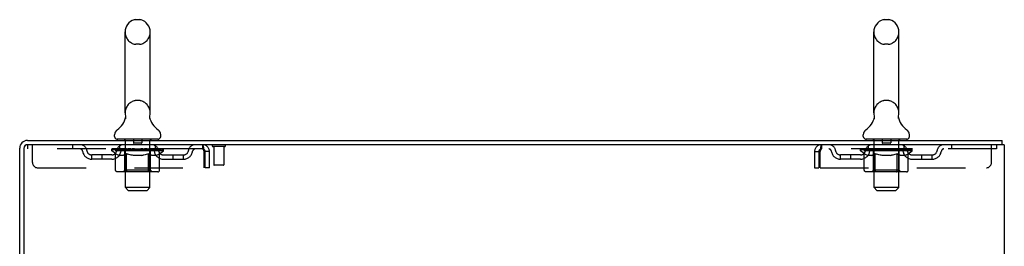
# Model space of a CAD drawing. Header units: inches. Extents: x 0 to 215, y 0 to 139.
# Tile 97 of 98: x 124.22 to 148.22, y 92.42 to 97.95. Entities that reach past the tile are written whole.
import ezdxf

# ---------------------------------------------------------------- set-up
doc = ezdxf.new("R2010")
doc.units = ezdxf.units.IN
doc.header["$LTSCALE"] = 11.804375
doc.header["$MEASUREMENT"] = 0
doc.linetypes.add('HIDDEN', pattern=[0.2, 0.1, -0.1])
doc.layers.get('0').update_dxf_attribs({"linetype": 'CONTINUOUS'})
doc.layers.add('DEFAULT_2', color=8, linetype='HIDDEN')

msp = doc.modelspace()

# ---------------------------------------------------------------- linework, layer by layer
at = {"color": 7, "linetype": 'Continuous'}
for p, q in [((127.138, 97.946), (127.05, 97.946)), ((145.388, 97.946), (145.3, 97.946)), ((126.788, 95.671), (126.788, 97.646)), ((127.4, 95.671), (127.4, 97.646)), ((145.038, 95.671), (145.038, 97.646)), ((145.65, 95.671), (145.65, 97.646)), ((126.794, 95.528), (126.793, 95.524)), ((127.388, 95.577), (127.389, 95.582)), ((127.388, 95.572), (127.388, 95.577)), ((127.388, 95.567), (127.388, 95.572)), ((127.388, 95.562), (127.388, 95.567)), ((127.388, 95.557), (127.388, 95.562)), ((127.389, 95.552), (127.388, 95.557)), ((127.389, 95.587), (127.39, 95.592)), ((127.389, 95.582), (127.389, 95.587)), ((127.39, 95.547), (127.389, 95.553)), ((127.39, 95.543), (127.39, 95.548)), ((127.391, 95.538), (127.39, 95.543)), ((127.391, 95.597), (127.392, 95.601)), ((127.392, 95.534), (127.391, 95.538)), ((145.044, 95.528), (145.043, 95.524)), ((145.638, 95.577), (145.639, 95.582)), ((145.638, 95.572), (145.638, 95.577)), ((145.638, 95.567), (145.638, 95.572)), ((145.638, 95.562), (145.638, 95.567)), ((145.639, 95.552), (145.638, 95.557)), ((145.639, 95.587), (145.64, 95.592)), ((145.639, 95.582), (145.639, 95.587)), ((145.64, 95.547), (145.639, 95.553)), ((145.64, 95.543), (145.64, 95.548)), ((145.641, 95.538), (145.64, 95.543)), ((145.641, 95.597), (145.642, 95.601)), ((145.642, 95.534), (145.641, 95.538)), ((126.531, 95.1), (126.531, 95.139)), ((127.656, 95.1), (127.656, 95.139)), ((144.781, 95.1), (144.781, 95.139)), ((145.906, 95.1), (145.906, 95.139)), ((126.594, 95.031), (126.594, 95.001)), ((127.594, 95.031), (126.594, 95.031)), ((127.594, 95.031), (127.594, 95.001)), ((144.844, 95.031), (144.844, 95.001)), ((145.844, 95.031), (144.844, 95.031)), ((145.844, 95.031), (145.844, 95.001)), ((148.167, 94.897), (148.167, 95.001))]:
    msp.add_line(p, q, dxfattribs=at)
at = {"color": 3, "linetype": 'Continuous'}
for p, q in [((124.219, 91.584), (124.219, 94.812)), ((124.323, 94.807), (124.323, 91.583)), ((124.408, 95.001), (148.167, 95.001)), ((148.219, 94.897), (124.413, 94.897)), ((148.219, 94.897), (148.219, 9.105))]:
    msp.add_line(p, q, dxfattribs=at)
at = {"color": 7, "linetype": 'Continuous'}
for points in [[(126.796, 95.601), (126.797, 95.597), (126.798, 95.592), (126.799, 95.587), (126.799, 95.582), (126.8, 95.577), (126.8, 95.572), (126.8, 95.568), (126.8, 95.563), (126.799, 95.558), (126.799, 95.553), (126.798, 95.548), (126.797, 95.543), (126.796, 95.538), (126.795, 95.533), (126.794, 95.528)], [(127.39, 95.592), (127.391, 95.597), (127.392, 95.601)], [(145.046, 95.601), (145.047, 95.597), (145.048, 95.592), (145.049, 95.587), (145.049, 95.582), (145.05, 95.577), (145.05, 95.572), (145.05, 95.568), (145.05, 95.563), (145.049, 95.558), (145.049, 95.553), (145.048, 95.548), (145.047, 95.543), (145.046, 95.538), (145.045, 95.533), (145.044, 95.528)], [(145.638, 95.557), (145.638, 95.562), (145.638, 95.567)], [(145.64, 95.592), (145.641, 95.597), (145.642, 95.601)]]:
    msp.add_lwpolyline(points, dxfattribs=at)
for centre, radius, start, end in [((127.094, 97.646), 0.306, 105.6303, 180), ((127.05, 97.803), 0.144, 90, 105.6303), ((127.138, 97.803), 0.144, 74.3697, 90), ((127.094, 97.646), 0.306, 0, 74.3697), ((145.344, 97.646), 0.306, 105.6303, 180), ((145.3, 97.803), 0.144, 90, 105.6303), ((145.388, 97.803), 0.144, 74.3697, 90), ((145.344, 97.646), 0.306, 0, 74.3697), ((126.296, 95.688), 0.523, 304.6624, 347.2389), ((127.094, 95.671), 0.306, 180, 193.2053), ((127.892, 95.688), 0.523, 192.7611, 235.3376), ((127.094, 95.671), 0.306, 346.7947, 360), ((144.546, 95.688), 0.523, 304.6624, 347.2389), ((145.344, 95.671), 0.306, 180, 193.2053), ((146.142, 95.688), 0.523, 192.7611, 235.3376), ((145.344, 95.671), 0.306, 346.7947, 360), ((126.675, 95.139), 0.144, 124.6624, 180), ((126.6, 95.1), 0.069, 180, 265), ((127.587, 95.1), 0.069, 275, 360), ((127.513, 95.139), 0.144, 360, 55.3376), ((144.925, 95.139), 0.144, 124.6624, 180), ((144.85, 95.1), 0.069, 180, 265), ((145.837, 95.1), 0.069, 275, 360), ((145.763, 95.139), 0.144, 360, 55.3376), ((124.408, 94.812), 0.085, 90, 180)]:
    msp.add_arc(centre, radius, start, end, dxfattribs=at)
at = {"color": 3, "linetype": 'Continuous'}
for centre, radius in [((124.408, 94.812), 0.189), ((124.413, 94.807), 0.09)]:
    msp.add_arc(centre, radius, 90, 180, dxfattribs=at)
at = {"layer": 'DEFAULT_2', "color": 8, "linetype": 'HIDDEN'}
for p, q in [((127.138, 97.346), (127.05, 97.346)), ((145.388, 97.346), (145.3, 97.346)), ((127.138, 95.971), (127.05, 95.971)), ((145.388, 95.971), (145.3, 95.971)), ((124.406, 94.897), (124.406, 94.793)), ((124.406, 94.897), (124.413, 94.897)), ((124.531, 94.459), (124.531, 94.897)), ((125.506, 94.897), (125.506, 94.793)), ((126.656, 94.793), (126.656, 94.897)), ((126.774, 95.031), (126.774, 95.001)), ((126.794, 93.85), (126.794, 95.001)), ((126.989, 95.021), (126.989, 94.941)), ((127.189, 94.931), (126.999, 94.931)), ((127.199, 95.021), (127.199, 94.941)), ((127.394, 93.85), (127.394, 95.001)), ((127.414, 95.031), (127.414, 95.001)), ((127.531, 94.793), (127.531, 94.897)), ((128.677, 94.897), (128.677, 94.793)), ((128.679, 94.896), (128.677, 94.897)), ((129.215, 94.854), (128.931, 94.854)), ((128.949, 94.854), (128.949, 94.407)), ((129.197, 94.854), (129.197, 94.407)), ((143.761, 94.897), (143.761, 94.793)), ((144.906, 94.793), (144.906, 94.897)), ((145.024, 95.031), (145.024, 95.001)), ((145.044, 93.85), (145.044, 95.001)), ((145.239, 95.021), (145.239, 94.941)), ((145.439, 94.931), (145.249, 94.931)), ((145.449, 95.021), (145.449, 94.941)), ((145.644, 93.85), (145.644, 95.001)), ((145.664, 95.031), (145.664, 95.001)), ((145.781, 94.793), (145.781, 94.897)), ((146.931, 94.897), (146.931, 94.793)), ((147.906, 94.459), (147.906, 94.897)), ((148.031, 94.897), (148.031, 94.793)), ((128.677, 94.793), (124.406, 94.793)), ((125.979, 94.542), (125.979, 94.646)), ((126.462, 94.646), (125.979, 94.646)), ((126.229, 94.542), (126.229, 94.646)), ((126.461, 94.746), (126.461, 94.786)), ((126.461, 94.786), (126.767, 94.786)), ((126.557, 94.678), (126.461, 94.746)), ((127.727, 94.746), (126.461, 94.746)), ((126.462, 94.786), (126.462, 94.791)), ((126.582, 94.789), (126.462, 94.791)), ((126.47, 94.786), (126.47, 94.793)), ((126.479, 94.783), (126.479, 94.786)), ((126.479, 94.783), (127.709, 94.783)), ((126.488, 94.783), (126.488, 94.786)), ((126.489, 94.783), (126.489, 94.786)), ((126.499, 94.786), (126.499, 94.793)), ((126.515, 94.783), (126.515, 94.786)), ((126.517, 94.783), (126.517, 94.786)), ((126.545, 94.786), (126.545, 94.793)), ((126.557, 94.272), (126.557, 94.678)), ((126.557, 94.678), (126.572, 94.668)), ((126.56, 94.783), (126.56, 94.786)), ((126.563, 94.783), (126.563, 94.786)), ((126.587, 94.659), (126.572, 94.668)), ((126.582, 94.786), (126.582, 94.789)), ((126.602, 94.651), (126.587, 94.659)), ((126.616, 94.645), (126.602, 94.652)), ((126.609, 94.786), (126.609, 94.793)), ((126.61, 94.783), (126.61, 94.786)), ((126.611, 94.783), (126.611, 94.786)), ((126.614, 94.783), (126.614, 94.786)), ((126.63, 94.639), (126.616, 94.645)), ((126.621, 94.783), (126.621, 94.786)), ((126.621, 94.783), (126.621, 94.786)), ((126.625, 94.783), (126.625, 94.786)), ((126.628, 94.783), (126.628, 94.787)), ((126.645, 94.635), (126.63, 94.639)), ((126.632, 94.783), (126.632, 94.786)), ((126.739, 94.635), (126.645, 94.635)), ((126.646, 94.783), (126.646, 94.786)), ((126.665, 94.783), (126.665, 94.789)), ((126.665, 94.783), (126.665, 94.786)), ((126.685, 94.783), (126.685, 94.786)), ((126.685, 94.783), (126.685, 94.786)), ((126.687, 94.786), (126.687, 94.793)), ((126.697, 94.783), (126.697, 94.786)), ((126.701, 94.783), (126.701, 94.786)), ((126.71, 94.783), (126.71, 94.786)), ((126.721, 94.783), (126.721, 94.79)), ((126.737, 94.783), (126.737, 94.786)), ((126.739, 94.635), (126.753, 94.639)), ((126.74, 94.783), (126.74, 94.786)), ((126.767, 94.645), (126.753, 94.639)), ((126.767, 94.783), (126.767, 94.786)), ((126.781, 94.651), (126.767, 94.645)), ((126.834, 94.786), (126.772, 94.786)), ((126.777, 94.786), (126.777, 94.793)), ((126.781, 94.274), (126.781, 94.743)), ((126.796, 94.659), (126.781, 94.651)), ((126.784, 94.783), (126.784, 94.786)), ((126.789, 94.783), (126.789, 94.786)), ((126.795, 94.783), (126.795, 94.791)), ((126.81, 94.668), (126.795, 94.659)), ((126.799, 94.783), (126.799, 94.786)), ((126.81, 94.783), (126.81, 94.786)), ((126.825, 94.678), (126.81, 94.668)), ((126.825, 94.272), (126.825, 94.678)), ((126.825, 94.678), (126.854, 94.668)), ((126.834, 94.783), (126.834, 94.786)), ((126.909, 94.786), (126.85, 94.786)), ((126.883, 94.659), (126.854, 94.668)), ((126.87, 94.783), (126.87, 94.786)), ((126.877, 94.786), (126.877, 94.793)), ((126.881, 94.783), (126.881, 94.786)), ((126.883, 94.783), (126.883, 94.792)), ((126.911, 94.651), (126.883, 94.659)), ((126.886, 94.783), (126.886, 94.786)), ((126.894, 94.783), (126.894, 94.786)), ((126.909, 94.783), (126.909, 94.786)), ((126.939, 94.645), (126.911, 94.652)), ((126.989, 94.786), (126.935, 94.786)), ((126.967, 94.639), (126.939, 94.645)), ((126.948, 94.783), (126.948, 94.786)), ((126.995, 94.635), (126.967, 94.639)), ((126.979, 94.786), (127.094, 94.793)), ((126.984, 94.786), (126.984, 94.793)), ((126.984, 94.786), (126.984, 94.793)), ((126.984, 94.793), (126.984, 94.793)), ((126.984, 94.783), (126.984, 94.786)), ((126.988, 94.783), (126.988, 94.786)), ((126.989, 94.783), (126.989, 94.786)), ((126.99, 94.783), (126.99, 94.786)), ((127.193, 94.635), (126.995, 94.635)), ((127.073, 94.786), (127.025, 94.786)), ((127.03, 94.783), (127.03, 94.786)), ((127.073, 94.783), (127.073, 94.786)), ((127.091, 94.786), (127.091, 94.786)), ((127.091, 94.783), (127.091, 94.786)), ((127.091, 94.783), (127.091, 94.786)), ((127.094, 94.786), (127.094, 94.793)), ((127.094, 94.793), (127.208, 94.786)), ((127.096, 94.783), (127.096, 94.786)), ((127.096, 94.786), (127.097, 94.786)), ((127.097, 94.783), (127.097, 94.786)), ((127.115, 94.783), (127.115, 94.786)), ((127.115, 94.786), (127.163, 94.786)), ((127.157, 94.783), (127.157, 94.786)), ((127.193, 94.635), (127.22, 94.639)), ((127.198, 94.783), (127.198, 94.786)), ((127.198, 94.783), (127.198, 94.786)), ((127.198, 94.786), (127.253, 94.786)), ((127.199, 94.783), (127.199, 94.786)), ((127.203, 94.786), (127.203, 94.793)), ((127.203, 94.793), (127.204, 94.793)), ((127.203, 94.783), (127.203, 94.786)), ((127.204, 94.786), (127.204, 94.793)), ((127.248, 94.645), (127.22, 94.639)), ((127.24, 94.783), (127.24, 94.786)), ((127.276, 94.651), (127.248, 94.645)), ((127.304, 94.659), (127.275, 94.651)), ((127.279, 94.783), (127.279, 94.786)), ((127.279, 94.786), (127.338, 94.786)), ((127.294, 94.783), (127.294, 94.786)), ((127.302, 94.783), (127.302, 94.786)), ((127.332, 94.667), (127.303, 94.659)), ((127.304, 94.783), (127.304, 94.792)), ((127.307, 94.783), (127.307, 94.786)), ((127.31, 94.786), (127.31, 94.793)), ((127.318, 94.783), (127.318, 94.786)), ((127.36, 94.677), (127.331, 94.667)), ((127.354, 94.783), (127.354, 94.786)), ((127.354, 94.786), (127.416, 94.786)), ((127.36, 94.272), (127.36, 94.677)), ((127.36, 94.677), (127.374, 94.667)), ((127.388, 94.659), (127.374, 94.668)), ((127.378, 94.783), (127.378, 94.786)), ((127.402, 94.651), (127.388, 94.659)), ((127.389, 94.783), (127.389, 94.786)), ((127.393, 94.783), (127.393, 94.791)), ((127.399, 94.783), (127.399, 94.786)), ((127.416, 94.645), (127.402, 94.651)), ((127.404, 94.783), (127.404, 94.786)), ((127.407, 94.274), (127.407, 94.743)), ((127.411, 94.786), (127.411, 94.793)), ((127.429, 94.639), (127.415, 94.645)), ((127.421, 94.783), (127.421, 94.786)), ((127.421, 94.786), (127.622, 94.786)), ((127.442, 94.635), (127.429, 94.639)), ((127.546, 94.635), (127.442, 94.635)), ((127.448, 94.783), (127.448, 94.786)), ((127.451, 94.783), (127.451, 94.786)), ((127.467, 94.783), (127.467, 94.79)), ((127.478, 94.783), (127.478, 94.786)), ((127.487, 94.783), (127.487, 94.786)), ((127.491, 94.783), (127.491, 94.786)), ((127.501, 94.786), (127.501, 94.793)), ((127.502, 94.783), (127.502, 94.786)), ((127.502, 94.783), (127.502, 94.786)), ((127.523, 94.783), (127.523, 94.789)), ((127.523, 94.783), (127.523, 94.786)), ((127.541, 94.783), (127.541, 94.786)), ((127.546, 94.635), (127.56, 94.639)), ((127.556, 94.783), (127.556, 94.786)), ((127.56, 94.783), (127.56, 94.787)), ((127.573, 94.645), (127.56, 94.639)), ((127.563, 94.783), (127.563, 94.786)), ((127.567, 94.783), (127.567, 94.786)), ((127.567, 94.783), (127.567, 94.786)), ((127.587, 94.651), (127.573, 94.645)), ((127.574, 94.783), (127.574, 94.786)), ((127.577, 94.783), (127.577, 94.786)), ((127.578, 94.783), (127.578, 94.786)), ((127.579, 94.786), (127.579, 94.793)), ((127.6, 94.659), (127.586, 94.651)), ((127.614, 94.667), (127.6, 94.659)), ((127.628, 94.677), (127.614, 94.667)), ((127.625, 94.783), (127.625, 94.786)), ((127.628, 94.783), (127.628, 94.786)), ((127.628, 94.677), (127.727, 94.746)), ((127.628, 94.272), (127.628, 94.677)), ((127.642, 94.786), (127.642, 94.793)), ((127.671, 94.783), (127.671, 94.786)), ((127.673, 94.783), (127.673, 94.786)), ((127.689, 94.786), (127.689, 94.793)), ((127.699, 94.783), (127.699, 94.786)), ((127.7, 94.783), (127.7, 94.786)), ((127.709, 94.783), (127.709, 94.786)), ((127.718, 94.786), (127.718, 94.793)), ((127.725, 94.646), (128.208, 94.646)), ((127.727, 94.746), (127.727, 94.793)), ((127.958, 94.542), (127.958, 94.646)), ((128.208, 94.542), (128.208, 94.646)), ((128.71, 94.73), (128.71, 94.334)), ((128.74, 94.334), (128.74, 94.73)), ((128.844, 94.73), (128.74, 94.73)), ((128.844, 94.334), (128.844, 94.73)), ((143.594, 94.73), (143.594, 94.334)), ((143.594, 94.73), (143.698, 94.73)), ((143.698, 94.73), (143.698, 94.334)), ((143.728, 94.334), (143.728, 94.73)), ((148.031, 94.793), (143.761, 94.793)), ((144.229, 94.542), (144.229, 94.646)), ((144.712, 94.646), (144.229, 94.646)), ((144.479, 94.542), (144.479, 94.646)), ((144.711, 94.746), (144.711, 94.786)), ((144.711, 94.786), (145.017, 94.786)), ((144.807, 94.678), (144.711, 94.746)), ((145.977, 94.746), (144.711, 94.746)), ((144.712, 94.786), (144.712, 94.791)), ((144.832, 94.789), (144.712, 94.791)), ((144.72, 94.786), (144.72, 94.793)), ((144.729, 94.783), (144.729, 94.786)), ((144.729, 94.783), (145.959, 94.783)), ((144.738, 94.783), (144.738, 94.786)), ((144.739, 94.783), (144.739, 94.786)), ((144.749, 94.786), (144.749, 94.793)), ((144.765, 94.783), (144.765, 94.786)), ((144.767, 94.783), (144.767, 94.786)), ((144.795, 94.786), (144.795, 94.793)), ((144.807, 94.272), (144.807, 94.678)), ((144.807, 94.678), (144.822, 94.668)), ((144.81, 94.783), (144.81, 94.786)), ((144.813, 94.783), (144.813, 94.786)), ((144.837, 94.659), (144.822, 94.668)), ((144.832, 94.786), (144.832, 94.789)), ((144.852, 94.651), (144.837, 94.659)), ((144.866, 94.645), (144.852, 94.652)), ((144.859, 94.786), (144.859, 94.793)), ((144.86, 94.783), (144.86, 94.786)), ((144.861, 94.783), (144.861, 94.786)), ((144.864, 94.783), (144.864, 94.786)), ((144.88, 94.639), (144.866, 94.645)), ((144.871, 94.783), (144.871, 94.786)), ((144.871, 94.783), (144.871, 94.786)), ((144.875, 94.783), (144.875, 94.786)), ((144.878, 94.783), (144.878, 94.787)), ((144.895, 94.635), (144.88, 94.639)), ((144.882, 94.783), (144.882, 94.786)), ((144.989, 94.635), (144.895, 94.635)), ((144.896, 94.783), (144.896, 94.786)), ((144.915, 94.783), (144.915, 94.789)), ((144.915, 94.783), (144.915, 94.786)), ((144.935, 94.783), (144.935, 94.786)), ((144.935, 94.783), (144.935, 94.786)), ((144.937, 94.786), (144.937, 94.793)), ((144.947, 94.783), (144.947, 94.786)), ((144.951, 94.783), (144.951, 94.786)), ((144.96, 94.783), (144.96, 94.786)), ((144.971, 94.783), (144.971, 94.79)), ((144.987, 94.783), (144.987, 94.786)), ((144.989, 94.635), (145.003, 94.639)), ((144.99, 94.783), (144.99, 94.786)), ((145.017, 94.645), (145.003, 94.639)), ((145.017, 94.783), (145.017, 94.786)), ((145.031, 94.651), (145.017, 94.645)), ((145.084, 94.786), (145.022, 94.786)), ((145.027, 94.786), (145.027, 94.793)), ((145.031, 94.274), (145.031, 94.743)), ((145.046, 94.659), (145.031, 94.651)), ((145.034, 94.783), (145.034, 94.786)), ((145.039, 94.783), (145.039, 94.786)), ((145.045, 94.783), (145.045, 94.791)), ((145.06, 94.668), (145.045, 94.659)), ((145.049, 94.783), (145.049, 94.786)), ((145.06, 94.783), (145.06, 94.786)), ((145.075, 94.678), (145.06, 94.668)), ((145.075, 94.272), (145.075, 94.678)), ((145.075, 94.678), (145.104, 94.668)), ((145.084, 94.783), (145.084, 94.786)), ((145.159, 94.786), (145.1, 94.786)), ((145.133, 94.659), (145.104, 94.668)), ((145.12, 94.783), (145.12, 94.786)), ((145.127, 94.786), (145.127, 94.793)), ((145.131, 94.783), (145.131, 94.786)), ((145.133, 94.783), (145.133, 94.792)), ((145.161, 94.651), (145.133, 94.659)), ((145.136, 94.783), (145.136, 94.786)), ((145.144, 94.783), (145.144, 94.786)), ((145.159, 94.783), (145.159, 94.786)), ((145.189, 94.645), (145.161, 94.652)), ((145.239, 94.786), (145.185, 94.786)), ((145.217, 94.639), (145.189, 94.645)), ((145.198, 94.783), (145.198, 94.786)), ((145.245, 94.635), (145.217, 94.639)), ((145.229, 94.786), (145.344, 94.793)), ((145.234, 94.786), (145.234, 94.793)), ((145.234, 94.786), (145.234, 94.793)), ((145.234, 94.793), (145.234, 94.793)), ((145.234, 94.783), (145.234, 94.786)), ((145.238, 94.783), (145.238, 94.786)), ((145.239, 94.783), (145.239, 94.786)), ((145.24, 94.783), (145.24, 94.786)), ((145.443, 94.635), (145.245, 94.635)), ((145.323, 94.786), (145.275, 94.786)), ((145.28, 94.783), (145.28, 94.786)), ((145.323, 94.783), (145.323, 94.786)), ((145.341, 94.786), (145.341, 94.786)), ((145.341, 94.783), (145.341, 94.786)), ((145.341, 94.783), (145.341, 94.786)), ((145.344, 94.786), (145.344, 94.793)), ((145.344, 94.793), (145.458, 94.786)), ((145.346, 94.783), (145.346, 94.786)), ((145.346, 94.786), (145.347, 94.786)), ((145.347, 94.783), (145.347, 94.786)), ((145.365, 94.783), (145.365, 94.786)), ((145.365, 94.786), (145.413, 94.786)), ((145.407, 94.783), (145.407, 94.786)), ((145.443, 94.635), (145.47, 94.639)), ((145.448, 94.783), (145.448, 94.786)), ((145.448, 94.783), (145.448, 94.786)), ((145.448, 94.786), (145.503, 94.786)), ((145.449, 94.783), (145.449, 94.786)), ((145.453, 94.786), (145.453, 94.793)), ((145.453, 94.793), (145.454, 94.793)), ((145.453, 94.783), (145.453, 94.786)), ((145.454, 94.786), (145.454, 94.793)), ((145.498, 94.645), (145.47, 94.639)), ((145.49, 94.783), (145.49, 94.786)), ((145.526, 94.651), (145.498, 94.645)), ((145.554, 94.659), (145.525, 94.651)), ((145.529, 94.783), (145.529, 94.786)), ((145.529, 94.786), (145.588, 94.786)), ((145.544, 94.783), (145.544, 94.786)), ((145.552, 94.783), (145.552, 94.786)), ((145.582, 94.667), (145.553, 94.659)), ((145.554, 94.783), (145.554, 94.792)), ((145.557, 94.783), (145.557, 94.786)), ((145.56, 94.786), (145.56, 94.793)), ((145.568, 94.783), (145.568, 94.786)), ((145.61, 94.677), (145.581, 94.667)), ((145.604, 94.783), (145.604, 94.786)), ((145.604, 94.786), (145.666, 94.786)), ((145.61, 94.272), (145.61, 94.677)), ((145.61, 94.677), (145.624, 94.667)), ((145.638, 94.659), (145.624, 94.668)), ((145.628, 94.783), (145.628, 94.786)), ((145.652, 94.651), (145.638, 94.659)), ((145.639, 94.783), (145.639, 94.786)), ((145.643, 94.783), (145.643, 94.791)), ((145.649, 94.783), (145.649, 94.786)), ((145.666, 94.645), (145.652, 94.651)), ((145.654, 94.783), (145.654, 94.786)), ((145.657, 94.274), (145.657, 94.743)), ((145.661, 94.786), (145.661, 94.793)), ((145.679, 94.639), (145.665, 94.645)), ((145.671, 94.783), (145.671, 94.786)), ((145.671, 94.786), (145.872, 94.786)), ((145.692, 94.635), (145.679, 94.639)), ((145.796, 94.635), (145.692, 94.635)), ((145.698, 94.783), (145.698, 94.786)), ((145.701, 94.783), (145.701, 94.786)), ((145.717, 94.783), (145.717, 94.79)), ((145.728, 94.783), (145.728, 94.786)), ((145.737, 94.783), (145.737, 94.786)), ((145.741, 94.783), (145.741, 94.786)), ((145.751, 94.786), (145.751, 94.793)), ((145.752, 94.783), (145.752, 94.786)), ((145.752, 94.783), (145.752, 94.786)), ((145.773, 94.783), (145.773, 94.789)), ((145.773, 94.783), (145.773, 94.786)), ((145.791, 94.783), (145.791, 94.786)), ((145.796, 94.635), (145.81, 94.639)), ((145.806, 94.783), (145.806, 94.786)), ((145.81, 94.783), (145.81, 94.787)), ((145.823, 94.645), (145.81, 94.639)), ((145.813, 94.783), (145.813, 94.786)), ((145.817, 94.783), (145.817, 94.786)), ((145.817, 94.783), (145.817, 94.786)), ((145.837, 94.651), (145.823, 94.645)), ((145.824, 94.783), (145.824, 94.786)), ((145.827, 94.783), (145.827, 94.786)), ((145.828, 94.783), (145.828, 94.786)), ((145.829, 94.786), (145.829, 94.793)), ((145.85, 94.659), (145.836, 94.651)), ((145.864, 94.667), (145.85, 94.659)), ((145.878, 94.677), (145.864, 94.667)), ((145.875, 94.783), (145.875, 94.786)), ((145.878, 94.783), (145.878, 94.786)), ((145.878, 94.677), (145.977, 94.746)), ((145.878, 94.272), (145.878, 94.677)), ((145.892, 94.786), (145.892, 94.793)), ((145.921, 94.783), (145.921, 94.786)), ((145.923, 94.783), (145.923, 94.786)), ((145.939, 94.786), (145.939, 94.793)), ((145.949, 94.783), (145.949, 94.786)), ((145.95, 94.783), (145.95, 94.786)), ((145.959, 94.783), (145.959, 94.786)), ((145.968, 94.786), (145.968, 94.793)), ((145.975, 94.646), (146.458, 94.646)), ((145.977, 94.746), (145.977, 94.793)), ((146.208, 94.542), (146.208, 94.646)), ((146.458, 94.542), (146.458, 94.646)), ((124.656, 94.334), (128.71, 94.334)), ((126.462, 94.542), (125.979, 94.542)), ((127.725, 94.542), (128.208, 94.542)), ((128.844, 94.334), (128.74, 94.334)), ((129.187, 94.397), (128.959, 94.397)), ((143.594, 94.334), (143.698, 94.334)), ((143.728, 94.334), (147.781, 94.334)), ((144.712, 94.542), (144.229, 94.542)), ((145.975, 94.542), (146.458, 94.542)), ((127.585, 94.235), (126.6, 94.235)), ((126.781, 94.274), (126.741, 94.235)), ((127.407, 94.274), (126.781, 94.274)), ((127.339, 94.235), (127.341, 94.235)), ((127.346, 94.237), (127.349, 94.239)), ((127.349, 94.239), (127.351, 94.241)), ((127.407, 94.274), (127.446, 94.235)), ((145.835, 94.235), (144.85, 94.235)), ((145.031, 94.274), (144.991, 94.235)), ((145.657, 94.274), (145.031, 94.274)), ((145.589, 94.235), (145.591, 94.235)), ((145.596, 94.237), (145.599, 94.239)), ((145.599, 94.239), (145.601, 94.241)), ((145.657, 94.274), (145.696, 94.235)), ((126.863, 93.781), (126.794, 93.85)), ((127.394, 93.85), (126.794, 93.85)), ((127.325, 93.781), (127.394, 93.85)), ((145.113, 93.781), (145.044, 93.85)), ((145.644, 93.85), (145.044, 93.85)), ((145.575, 93.781), (145.644, 93.85)), ((126.863, 93.781), (127.325, 93.781)), ((145.113, 93.781), (145.575, 93.781))]:
    msp.add_line(p, q, dxfattribs=at)
for points in [[(128.679, 94.896), (128.682, 94.893), (128.684, 94.887), (128.686, 94.88), (128.689, 94.871), (128.691, 94.86), (128.693, 94.848), (128.696, 94.834), (128.698, 94.819), (128.7, 94.802), (128.703, 94.785), (128.705, 94.767), (128.708, 94.749), (128.71, 94.73)], [(143.761, 94.897), (143.759, 94.896), (143.756, 94.893), (143.754, 94.887), (143.751, 94.88), (143.749, 94.871), (143.747, 94.86), (143.744, 94.848), (143.742, 94.834), (143.74, 94.819), (143.737, 94.802), (143.735, 94.785), (143.733, 94.767), (143.73, 94.749), (143.728, 94.73)], [(128.684, 94.789), (128.682, 94.791), (128.679, 94.792), (128.677, 94.793)], [(128.684, 94.789), (128.686, 94.787), (128.689, 94.783), (128.691, 94.779), (128.693, 94.774), (128.696, 94.769), (128.698, 94.763), (128.7, 94.757), (128.703, 94.751), (128.705, 94.744), (128.708, 94.737), (128.71, 94.73)], [(143.761, 94.793), (143.759, 94.792), (143.756, 94.791), (143.754, 94.789), (143.751, 94.787), (143.749, 94.783), (143.747, 94.779), (143.744, 94.774), (143.742, 94.769), (143.74, 94.763), (143.737, 94.757), (143.735, 94.751), (143.733, 94.744), (143.73, 94.737), (143.728, 94.73)], [(126.6, 94.235), (126.595, 94.235), (126.59, 94.236), (126.585, 94.237), (126.58, 94.239), (126.576, 94.241), (126.571, 94.244), (126.567, 94.248), (126.564, 94.252), (126.561, 94.256), (126.559, 94.261), (126.558, 94.266), (126.557, 94.272)], [(126.846, 94.235), (126.844, 94.235), (126.841, 94.236), (126.839, 94.237), (126.836, 94.239), (126.834, 94.241), (126.832, 94.244), (126.83, 94.248), (126.828, 94.252), (126.827, 94.256), (126.826, 94.261), (126.825, 94.266), (126.825, 94.272)], [(127.341, 94.235), (127.344, 94.236), (127.346, 94.237)], [(127.351, 94.241), (127.353, 94.244), (127.355, 94.248), (127.357, 94.252), (127.358, 94.256)], [(127.353, 94.244), (127.355, 94.248), (127.357, 94.252)], [(127.358, 94.256), (127.359, 94.261), (127.36, 94.266), (127.36, 94.272)], [(127.359, 94.261), (127.36, 94.266), (127.36, 94.272)], [(127.585, 94.235), (127.59, 94.235), (127.595, 94.236), (127.6, 94.237), (127.605, 94.239), (127.61, 94.241), (127.614, 94.244), (127.618, 94.248), (127.621, 94.252), (127.624, 94.256), (127.626, 94.261), (127.627, 94.266), (127.628, 94.272)], [(144.85, 94.235), (144.845, 94.235), (144.84, 94.236), (144.835, 94.237), (144.83, 94.239), (144.826, 94.241), (144.821, 94.244), (144.817, 94.248), (144.814, 94.252), (144.811, 94.256), (144.809, 94.261), (144.808, 94.266), (144.807, 94.272)], [(145.096, 94.235), (145.094, 94.235), (145.091, 94.236), (145.089, 94.237), (145.086, 94.239), (145.084, 94.241), (145.082, 94.244), (145.08, 94.248), (145.078, 94.252), (145.077, 94.256), (145.076, 94.261), (145.075, 94.266), (145.075, 94.272)], [(145.591, 94.235), (145.594, 94.236), (145.596, 94.237)], [(145.601, 94.241), (145.603, 94.244), (145.605, 94.248), (145.607, 94.252), (145.608, 94.256)], [(145.603, 94.244), (145.605, 94.248), (145.607, 94.252)], [(145.608, 94.256), (145.609, 94.261), (145.61, 94.266), (145.61, 94.272)], [(145.609, 94.261), (145.61, 94.266), (145.61, 94.272)], [(145.835, 94.235), (145.84, 94.235), (145.845, 94.236), (145.85, 94.237), (145.855, 94.239), (145.86, 94.241), (145.864, 94.244), (145.868, 94.248), (145.871, 94.252), (145.874, 94.256), (145.876, 94.261), (145.877, 94.266), (145.878, 94.272)]]:
    msp.add_lwpolyline(points, dxfattribs=at)
for centre, radius, start, end in [((127.094, 97.646), 0.306, 180, 254.3697), ((127.094, 97.646), 0.306, 285.6303, 360), ((145.344, 97.646), 0.306, 180, 254.3697), ((145.344, 97.646), 0.306, 285.6303, 360), ((127.05, 97.49), 0.144, 254.3697, 270), ((127.138, 97.49), 0.144, 270, 285.6303), ((145.3, 97.49), 0.144, 254.3697, 270), ((145.388, 97.49), 0.144, 270, 285.6303), ((127.094, 95.671), 0.306, 105.6303, 180), ((127.05, 95.828), 0.144, 90, 105.6303), ((127.138, 95.828), 0.144, 74.3697, 90), ((127.094, 95.671), 0.306, 0, 74.3697), ((145.344, 95.671), 0.306, 105.6303, 180), ((145.3, 95.828), 0.144, 90, 105.6303), ((145.388, 95.828), 0.144, 74.3697, 90), ((145.344, 95.671), 0.306, 0, 74.3697), ((125.69, 94.73), 0.167, 8.0716, 90), ((126.751, 94.73), 0.167, 90, 171.9284), ((126.6, 95.1), 0.069, 265, 270), ((126.764, 95.001), 0.03, 0, 90), ((126.979, 95.021), 0.01, 0, 90), ((126.999, 94.941), 0.01, 180, 270), ((127.189, 94.941), 0.01, 270, 360), ((127.209, 95.021), 0.01, 90, 180), ((127.424, 95.001), 0.03, 90, 180), ((127.436, 94.73), 0.167, 8.0716, 90), ((127.587, 95.1), 0.069, 270, 275), ((128.498, 94.73), 0.167, 90, 171.9284), ((128.677, 94.73), 0.167, 0, 90), ((128.931, 94.875), 0.0215, 90, 270), ((129.215, 94.875), 0.0215, 270, 90), ((143.761, 94.73), 0.167, 90, 180), ((143.94, 94.73), 0.167, 8.0716, 90), ((145.001, 94.73), 0.167, 90, 171.9284), ((144.85, 95.1), 0.069, 265, 270), ((145.014, 95.001), 0.03, 0, 90), ((145.229, 95.021), 0.01, 0, 90), ((145.249, 94.941), 0.01, 180, 270), ((145.439, 94.941), 0.01, 270, 360), ((145.459, 95.021), 0.01, 90, 180), ((145.674, 95.001), 0.03, 90, 180), ((145.686, 94.73), 0.167, 8.0716, 90), ((145.837, 95.1), 0.069, 270, 275), ((146.748, 94.73), 0.167, 90, 171.9284), ((125.691, 94.73), 0.0625, 7.9863, 90), ((125.979, 94.771), 0.229, 187.9863, 270), ((125.979, 94.771), 0.125, 188.0716, 270), ((126.462, 94.771), 0.125, 270, 351.9284), ((126.462, 94.771), 0.229, 270, 352.0137), ((126.751, 94.73), 0.0625, 90, 172.0137), ((126.741, 94.743), 0.0398, 0, 90), ((127.446, 94.743), 0.0398, 90, 180), ((127.437, 94.73), 0.0625, 7.9863, 90), ((127.725, 94.771), 0.229, 187.9863, 270), ((127.725, 94.771), 0.125, 188.0716, 270), ((128.208, 94.771), 0.125, 270, 351.9284), ((128.208, 94.771), 0.229, 270, 352.0137), ((128.497, 94.73), 0.0625, 90, 172.0137), ((128.677, 94.73), 0.063, 0, 90), ((143.761, 94.73), 0.063, 90, 180), ((143.941, 94.73), 0.0625, 7.9863, 90), ((144.229, 94.771), 0.229, 187.9863, 270), ((144.229, 94.771), 0.125, 188.0716, 270), ((144.712, 94.771), 0.125, 270, 351.9284), ((144.712, 94.771), 0.229, 270, 352.0137), ((145.001, 94.73), 0.0625, 90, 172.0137), ((144.991, 94.743), 0.0398, 0, 90), ((145.696, 94.743), 0.0398, 90, 180), ((145.687, 94.73), 0.0625, 7.9863, 90), ((145.975, 94.771), 0.229, 187.9863, 270), ((145.975, 94.771), 0.125, 188.0716, 270), ((146.458, 94.771), 0.125, 270, 351.9284), ((146.458, 94.771), 0.229, 270, 352.0137), ((146.747, 94.73), 0.0625, 90, 172.0137), ((124.656, 94.459), 0.125, 180, 270), ((128.959, 94.407), 0.01, 180, 270), ((129.187, 94.407), 0.01, 270, 360), ((147.781, 94.459), 0.125, 270, 360)]:
    msp.add_arc(centre, radius, start, end, dxfattribs=at)
for centre, major_axis, ratio, start_param, end_param in [((127.094, 94.793), (0.633, 0.007), 0.05963, 9.249616, 9.431313), ((127.094, 94.793), (0.633, 0), 0.060556, -3.083241, -2.96706), ((127.094, 94.793), (0.633, 0.013), 0.05688, 2.791345, 2.965878), ((126.485, 94.781), (0.198, -0.002), 0.05963, 0.605815, 1.645666), ((126.416, 94.781), (0.198, 0.002), 0.05963, 0.25549, 1.295341), ((127.094, 94.793), (0.633, -0.007), 0.05963, -2.96643, -2.791898), ((126.416, 94.774), (0.198, 0.004), 0.05688, 1.20151, 1.294789), ((126.485, 94.774), (0.198, 0), 0.060556, 1.551758, 1.645036), ((126.486, 94.777), (0.164, 0.002), 0.05963, 1.065228, 1.614276), ((126.441, 94.774), (0.198, 0.002), 0.05963, 1.170259, 1.376596), ((126.466, 94.777), (0.164, 0.003), 0.05688, 0.890143, 1.43919), ((126.524, 94.777), (0.164, 0), 0.060556, 1.240391, 1.789438), ((127.094, 94.793), (0.633, 0.019), 0.052395, 2.616403, 2.790936), ((126.548, 94.781), (0.198, -0.004), 0.05688, 0.7809, 1.820751), ((126.413, 94.781), (0.198, 0.004), 0.05688, 0.080405, 1.120256), ((127.094, 94.793), (0.633, -0.013), 0.05688, -2.791345, -2.616812), ((126.413, 94.774), (0.198, 0.006), 0.052395, 1.026568, 1.119847), ((126.548, 94.774), (0.198, -0.002), 0.05963, 1.72692, 1.820198), ((126.466, 94.777), (0.164, 0.005), 0.052395, 0.715201, 1.264248), ((126.58, 94.777), (0.164, -0.002), 0.05963, 1.415553, 1.9646), ((127.094, 94.793), (0.633, 0.025), 0.046319, 2.441654, 2.616187), ((126.627, 94.781), (0.198, -0.006), 0.052395, 0.955842, 1.995693), ((126.43, 94.781), (0.198, 0.006), 0.052395, -0.094537, 0.945314), ((127.094, 94.793), (0.633, -0.019), 0.052395, -2.616403, -2.44187), ((126.43, 94.774), (0.198, 0.008), 0.046319, 0.851819, 0.945098), ((126.627, 94.774), (0.198, -0.004), 0.05688, 1.902006, 1.995284), ((126.484, 94.777), (0.164, 0.006), 0.046319, 0.540452, 1.089499), ((126.651, 94.777), (0.164, -0.003), 0.05688, 1.590638, 2.139686), ((126.441, 94.781), (0.198, 0), 0.060556, 0.430652, 0.777569), ((127.094, 94.793), (0.633, 0.029), 0.038841, 2.267123, 2.441656), ((126.72, 94.781), (0.198, -0.008), 0.046319, 1.130591, 2.170442), ((127.094, 94.793), (0.633, -0.025), 0.046319, -2.441654, -2.267121), ((126.467, 94.781), (0.198, 0.008), 0.046319, -0.269286, 0.770565), ((126.467, 94.774), (0.198, 0.009), 0.038841, 0.677289, 0.770567), ((126.72, 94.774), (0.198, -0.006), 0.052395, 2.076947, 2.170226), ((126.521, 94.777), (0.164, 0.008), 0.038841, 0.365921, 0.914969), ((126.736, 94.777), (0.164, -0.005), 0.052395, 1.76558, 2.314627), ((127.094, 94.793), (0.633, 0.033), 0.030195, 2.09281, 2.267343), ((126.825, 94.781), (0.198, -0.009), 0.038841, 1.305122, 2.344973), ((127.094, 94.793), (0.633, -0.029), 0.038841, -2.267123, -2.092591), ((126.523, 94.781), (0.198, 0.009), 0.038841, -0.443817, 0.596034), ((126.523, 94.774), (0.198, 0.01), 0.030195, 0.502975, 0.596254), ((126.825, 94.774), (0.198, -0.008), 0.046319, 2.251696, 2.344975), ((126.575, 94.777), (0.164, 0.009), 0.030195, 0.191608, 0.740655), ((126.831, 94.777), (0.164, -0.006), 0.046319, 1.940329, 2.489376), ((126.597, 94.781), (0.198, 0.01), 0.030195, -0.61813, 0.421721), ((127.094, 94.793), (0.633, 0.036), 0.020645, 1.918687, 2.09322), ((126.938, 94.781), (0.198, -0.01), 0.030195, 1.479435, 2.519286), ((127.094, 94.793), (0.633, -0.033), 0.030195, -2.09281, -1.918277), ((126.597, 94.774), (0.198, 0.011), 0.020645, 0.328852, 0.422131), ((126.938, 94.774), (0.198, -0.009), 0.038841, 2.426227, 2.519505), ((126.646, 94.777), (0.164, 0.009), 0.020645, 0.017485, 0.566532), ((126.935, 94.777), (0.164, -0.008), 0.038841, 2.11486, 2.663907), ((126.685, 94.781), (0.198, 0.011), 0.020645, -0.792253, 0.247598), ((127.094, 94.793), (0.633, 0.038), 0.010478, 1.744704, 1.919237), ((127.056, 94.781), (0.198, -0.011), 0.020645, 1.653558, 2.693409), ((127.094, 94.793), (0.633, -0.036), 0.020645, -1.918687, -1.744154), ((126.685, 94.774), (0.198, 0.012), 0.010478, 0.154869, 0.248148), ((127.056, 94.774), (0.198, -0.01), 0.030195, 2.60054, 2.693819), ((126.729, 94.777), (0.164, 0.01), 0.010478, 6.126688, 6.675735), ((127.043, 94.777), (0.164, -0.009), 0.030195, 2.289173, 2.83822), ((126.786, 94.781), (0.198, 0.012), 0.010478, -0.966236, -0.000846), ((127.175, 94.781), (0.198, -0.012), 0.010478, 1.827541, 2.867392), ((127.094, 94.793), (0.633, -0.038), 0.010478, -1.744704, -1.570171), ((127.175, 94.774), (0.198, -0.011), 0.020645, 2.774664, 2.867942), ((127.153, 94.777), (0.164, -0.009), 0.020645, 2.463296, 3.012344), ((127.013, 94.781), (0.198, 0.012), 0.010478, 0.274201, 1.314052), ((126.927, 94.777), (0.164, 0.01), 0.010478, -0.000483, 0.504314), ((126.897, 94.774), (0.198, 0.012), 0.010478, 0.099668, 0.192946), ((127.094, 94.793), (0.633, 0.038), 0.010478, -1.571421, -1.396888), ((127.291, 94.774), (0.198, -0.012), 0.010478, 2.948646, 3.041925), ((127.261, 94.777), (0.164, -0.01), 0.010478, 2.637279, 3.142076), ((127.132, 94.781), (0.198, 0.011), 0.020645, 0.448184, 1.488034), ((127.035, 94.777), (0.164, 0.009), 0.020645, 0.129249, 0.678296), ((127.013, 94.774), (0.198, 0.011), 0.020645, 0.273651, 0.366929), ((127.401, 94.781), (0.198, -0.012), 0.010478, -3.140747, -2.175357), ((127.094, 94.793), (0.633, 0.036), 0.020645, -1.397439, -1.222906), ((127.094, 94.793), (0.633, -0.038), 0.010478, 1.222355, 1.396888), ((127.25, 94.781), (0.198, 0.01), 0.030195, 0.622307, 1.662158), ((127.145, 94.777), (0.164, 0.009), 0.030195, 0.303372, 0.852419), ((127.459, 94.777), (0.164, -0.01), 0.010478, 2.749043, 3.29809), ((127.503, 94.781), (0.198, -0.011), 0.020645, 2.893995, 3.933846), ((127.132, 94.774), (0.198, 0.01), 0.030195, 0.447774, 0.541052), ((127.503, 94.774), (0.198, -0.012), 0.010478, 2.893445, 2.986723), ((127.094, 94.793), (0.633, 0.033), 0.030195, -1.223315, -1.048783), ((127.094, 94.793), (0.633, -0.036), 0.020645, 1.048373, 1.222906), ((127.363, 94.781), (0.198, 0.009), 0.038841, 0.79662, 1.836471), ((127.253, 94.777), (0.164, 0.008), 0.038841, 0.477686, 1.026733), ((127.542, 94.777), (0.164, -0.009), 0.020645, 2.57506, 3.124108), ((127.591, 94.781), (0.198, -0.01), 0.030195, 2.719872, 3.759723), ((127.467, 94.781), (0.198, 0.008), 0.046319, 0.971151, 2.011002), ((127.25, 94.774), (0.198, 0.009), 0.038841, 0.622087, 0.715366), ((127.591, 94.774), (0.198, -0.011), 0.020645, 2.719462, 2.812741), ((127.094, 94.793), (0.633, 0.029), 0.038841, -1.049002, -0.874469), ((127.094, 94.793), (0.633, -0.033), 0.030195, 0.87425, 1.048783), ((127.357, 94.777), (0.164, 0.006), 0.046319, 0.652216, 1.201263), ((127.561, 94.781), (0.198, 0.006), 0.052395, 1.1459, 2.185751), ((127.612, 94.777), (0.164, -0.009), 0.030195, 2.400937, 2.949985), ((127.665, 94.781), (0.198, -0.009), 0.038841, 2.545558, 3.585409), ((127.452, 94.777), (0.164, 0.005), 0.052395, 0.826965, 1.376012), ((127.363, 94.774), (0.198, 0.008), 0.046319, 0.796618, 0.889896), ((127.665, 94.774), (0.198, -0.01), 0.030195, 2.545339, 2.638617), ((127.64, 94.781), (0.198, 0.004), 0.05688, 1.320842, 2.360692), ((127.094, 94.793), (0.633, 0.025), 0.046319, -0.874471, -0.699939), ((127.094, 94.793), (0.633, -0.029), 0.038841, 0.699936, 0.874469), ((127.721, 94.781), (0.198, -0.008), 0.046319, 2.371028, 3.410879), ((127.667, 94.777), (0.164, -0.008), 0.038841, 2.226624, 2.775671), ((127.703, 94.781), (0.198, 0.002), 0.05963, 1.495927, 2.535778), ((127.537, 94.777), (0.164, 0.003), 0.05688, 1.001907, 1.550954), ((127.758, 94.781), (0.198, -0.006), 0.052395, 2.196279, 3.23613), ((127.704, 94.777), (0.164, -0.006), 0.046319, 2.052093, 2.601141), ((127.467, 94.774), (0.198, 0.006), 0.052395, 0.971367, 1.064645), ((127.747, 94.781), (0.198, 0), 0.060556, 1.671089, 2.71094), ((127.721, 94.774), (0.198, -0.009), 0.038841, 2.371026, 2.464304), ((127.775, 94.781), (0.198, -0.004), 0.05688, 2.021337, 3.061188), ((127.094, 94.793), (0.633, 0.019), 0.052395, -0.699723, -0.52519), ((127.094, 94.793), (0.633, -0.025), 0.046319, 0.525406, 0.699939), ((127.771, 94.781), (0.198, -0.002), 0.05963, 1.846251, 2.886102), ((127.608, 94.777), (0.164, 0.002), 0.05963, 1.176993, 1.72604), ((127.722, 94.777), (0.164, -0.005), 0.052395, 1.877344, 2.426392), ((127.663, 94.777), (0.164, 0), 0.060556, 1.352155, 1.901202), ((127.721, 94.777), (0.164, -0.003), 0.05688, 1.702402, 2.25145), ((127.702, 94.777), (0.164, -0.002), 0.05963, 1.527317, 2.076364), ((127.561, 94.774), (0.198, 0.004), 0.05688, 1.146309, 1.239587), ((127.758, 94.774), (0.198, -0.008), 0.046319, 2.196495, 2.289773), ((127.094, 94.793), (0.633, 0.013), 0.05688, -0.524781, -0.350248), ((127.094, 94.793), (0.633, -0.019), 0.052395, 0.350657, 0.52519), ((127.64, 94.774), (0.198, 0.002), 0.05963, 1.321394, 1.414673), ((127.775, 94.774), (0.198, -0.006), 0.052395, 2.021746, 2.115024), ((127.094, 94.793), (0.633, 0.007), 0.05963, -0.349695, -0.175162), ((127.094, 94.793), (0.633, -0.013), 0.05688, 0.175715, 0.350248), ((127.703, 94.774), (0.198, 0), 0.060556, 1.496556, 1.589835), ((127.771, 94.774), (0.198, -0.004), 0.05688, 1.846804, 1.940083), ((127.747, 94.774), (0.198, -0.002), 0.05963, 1.671719, 1.764997), ((127.094, 94.793), (0.633, 0), 0.060556, -0.174533, 0), ((127.094, 94.793), (0.633, -0.007), 0.05963, 0.000629, 0.175162), ((145.344, 94.793), (0.633, 0.007), 0.05963, 9.249616, 9.431313), ((145.344, 94.793), (0.633, 0), 0.060556, -3.083241, -2.96706), ((145.344, 94.793), (0.633, 0.013), 0.05688, 2.791345, 2.965878), ((144.735, 94.781), (0.198, -0.002), 0.05963, 0.605815, 1.645666), ((144.666, 94.781), (0.198, 0.002), 0.05963, 0.25549, 1.295341), ((145.344, 94.793), (0.633, -0.007), 0.05963, -2.96643, -2.791898), ((144.666, 94.774), (0.198, 0.004), 0.05688, 1.20151, 1.294789), ((144.735, 94.774), (0.198, 0), 0.060556, 1.551758, 1.645036), ((144.736, 94.777), (0.164, 0.002), 0.05963, 1.065228, 1.614276), ((144.691, 94.774), (0.198, 0.002), 0.05963, 1.170259, 1.376596), ((144.716, 94.777), (0.164, 0.003), 0.05688, 0.890143, 1.43919), ((144.774, 94.777), (0.164, 0), 0.060556, 1.240391, 1.789438), ((145.344, 94.793), (0.633, 0.019), 0.052395, 2.616403, 2.790936), ((144.798, 94.781), (0.198, -0.004), 0.05688, 0.7809, 1.820751), ((144.663, 94.781), (0.198, 0.004), 0.05688, 0.080405, 1.120256), ((145.344, 94.793), (0.633, -0.013), 0.05688, -2.791345, -2.616812), ((144.663, 94.774), (0.198, 0.006), 0.052395, 1.026568, 1.119847), ((144.798, 94.774), (0.198, -0.002), 0.05963, 1.72692, 1.820198), ((144.716, 94.777), (0.164, 0.005), 0.052395, 0.715201, 1.264248), ((144.83, 94.777), (0.164, -0.002), 0.05963, 1.415553, 1.9646), ((145.344, 94.793), (0.633, 0.025), 0.046319, 2.441654, 2.616187), ((144.877, 94.781), (0.198, -0.006), 0.052395, 0.955842, 1.995693), ((144.68, 94.781), (0.198, 0.006), 0.052395, -0.094537, 0.945314), ((145.344, 94.793), (0.633, -0.019), 0.052395, -2.616403, -2.44187), ((144.68, 94.774), (0.198, 0.008), 0.046319, 0.851819, 0.945098), ((144.877, 94.774), (0.198, -0.004), 0.05688, 1.902006, 1.995284), ((144.734, 94.777), (0.164, 0.006), 0.046319, 0.540452, 1.089499), ((144.901, 94.777), (0.164, -0.003), 0.05688, 1.590638, 2.139686), ((144.691, 94.781), (0.198, 0), 0.060556, 0.430652, 0.777569), ((145.344, 94.793), (0.633, 0.029), 0.038841, 2.267123, 2.441656), ((144.97, 94.781), (0.198, -0.008), 0.046319, 1.130591, 2.170442), ((145.344, 94.793), (0.633, -0.025), 0.046319, -2.441654, -2.267121), ((144.717, 94.781), (0.198, 0.008), 0.046319, -0.269286, 0.770565), ((144.717, 94.774), (0.198, 0.009), 0.038841, 0.677289, 0.770567), ((144.97, 94.774), (0.198, -0.006), 0.052395, 2.076947, 2.170226), ((144.771, 94.777), (0.164, 0.008), 0.038841, 0.365921, 0.914969), ((144.986, 94.777), (0.164, -0.005), 0.052395, 1.76558, 2.314627), ((145.344, 94.793), (0.633, 0.033), 0.030195, 2.09281, 2.267343), ((145.075, 94.781), (0.198, -0.009), 0.038841, 1.305122, 2.344973), ((145.344, 94.793), (0.633, -0.029), 0.038841, -2.267123, -2.092591), ((144.773, 94.781), (0.198, 0.009), 0.038841, -0.443817, 0.596034), ((144.773, 94.774), (0.198, 0.01), 0.030195, 0.502975, 0.596254), ((145.075, 94.774), (0.198, -0.008), 0.046319, 2.251696, 2.344975), ((144.825, 94.777), (0.164, 0.009), 0.030195, 0.191608, 0.740655), ((145.081, 94.777), (0.164, -0.006), 0.046319, 1.940329, 2.489376), ((144.847, 94.781), (0.198, 0.01), 0.030195, -0.61813, 0.421721), ((145.344, 94.793), (0.633, 0.036), 0.020645, 1.918687, 2.09322), ((145.188, 94.781), (0.198, -0.01), 0.030195, 1.479435, 2.519286), ((145.344, 94.793), (0.633, -0.033), 0.030195, -2.09281, -1.918277), ((144.847, 94.774), (0.198, 0.011), 0.020645, 0.328852, 0.422131), ((145.188, 94.774), (0.198, -0.009), 0.038841, 2.426227, 2.519505), ((144.896, 94.777), (0.164, 0.009), 0.020645, 0.017485, 0.566532), ((145.185, 94.777), (0.164, -0.008), 0.038841, 2.11486, 2.663907), ((144.935, 94.781), (0.198, 0.011), 0.020645, -0.792253, 0.247598), ((145.344, 94.793), (0.633, 0.038), 0.010478, 1.744704, 1.919237), ((145.306, 94.781), (0.198, -0.011), 0.020645, 1.653558, 2.693409), ((145.344, 94.793), (0.633, -0.036), 0.020645, -1.918687, -1.744154), ((144.935, 94.774), (0.198, 0.012), 0.010478, 0.154869, 0.248148), ((145.306, 94.774), (0.198, -0.01), 0.030195, 2.60054, 2.693819), ((144.979, 94.777), (0.164, 0.01), 0.010478, 6.126688, 6.675735), ((145.293, 94.777), (0.164, -0.009), 0.030195, 2.289173, 2.83822), ((145.036, 94.781), (0.198, 0.012), 0.010478, -0.966236, -0.000846), ((145.425, 94.781), (0.198, -0.012), 0.010478, 1.827541, 2.867392), ((145.344, 94.793), (0.633, -0.038), 0.010478, -1.744704, -1.570171), ((145.425, 94.774), (0.198, -0.011), 0.020645, 2.774664, 2.867942), ((145.403, 94.777), (0.164, -0.009), 0.020645, 2.463296, 3.012344), ((145.263, 94.781), (0.198, 0.012), 0.010478, 0.274201, 1.314052), ((145.177, 94.777), (0.164, 0.01), 0.010478, -0.000483, 0.504314), ((145.147, 94.774), (0.198, 0.012), 0.010478, 0.099668, 0.192946), ((145.344, 94.793), (0.633, 0.038), 0.010478, -1.571421, -1.396888), ((145.541, 94.774), (0.198, -0.012), 0.010478, 2.948646, 3.041925), ((145.511, 94.777), (0.164, -0.01), 0.010478, 2.637279, 3.142076), ((145.382, 94.781), (0.198, 0.011), 0.020645, 0.448184, 1.488034), ((145.285, 94.777), (0.164, 0.009), 0.020645, 0.129249, 0.678296), ((145.263, 94.774), (0.198, 0.011), 0.020645, 0.273651, 0.366929), ((145.651, 94.781), (0.198, -0.012), 0.010478, -3.140747, -2.175357), ((145.344, 94.793), (0.633, 0.036), 0.020645, -1.397439, -1.222906), ((145.344, 94.793), (0.633, -0.038), 0.010478, 1.222355, 1.396888), ((145.5, 94.781), (0.198, 0.01), 0.030195, 0.622307, 1.662158), ((145.395, 94.777), (0.164, 0.009), 0.030195, 0.303372, 0.852419), ((145.709, 94.777), (0.164, -0.01), 0.010478, 2.749043, 3.29809), ((145.753, 94.781), (0.198, -0.011), 0.020645, 2.893995, 3.933846), ((145.382, 94.774), (0.198, 0.01), 0.030195, 0.447774, 0.541052), ((145.753, 94.774), (0.198, -0.012), 0.010478, 2.893445, 2.986723), ((145.344, 94.793), (0.633, 0.033), 0.030195, -1.223315, -1.048783), ((145.344, 94.793), (0.633, -0.036), 0.020645, 1.048373, 1.222906), ((145.613, 94.781), (0.198, 0.009), 0.038841, 0.79662, 1.836471), ((145.503, 94.777), (0.164, 0.008), 0.038841, 0.477686, 1.026733), ((145.792, 94.777), (0.164, -0.009), 0.020645, 2.57506, 3.124108), ((145.841, 94.781), (0.198, -0.01), 0.030195, 2.719872, 3.759723), ((145.717, 94.781), (0.198, 0.008), 0.046319, 0.971151, 2.011002), ((145.5, 94.774), (0.198, 0.009), 0.038841, 0.622087, 0.715366), ((145.841, 94.774), (0.198, -0.011), 0.020645, 2.719462, 2.812741), ((145.344, 94.793), (0.633, 0.029), 0.038841, -1.049002, -0.874469), ((145.344, 94.793), (0.633, -0.033), 0.030195, 0.87425, 1.048783), ((145.607, 94.777), (0.164, 0.006), 0.046319, 0.652216, 1.201263), ((145.811, 94.781), (0.198, 0.006), 0.052395, 1.1459, 2.185751), ((145.862, 94.777), (0.164, -0.009), 0.030195, 2.400937, 2.949985), ((145.915, 94.781), (0.198, -0.009), 0.038841, 2.545558, 3.585409), ((145.702, 94.777), (0.164, 0.005), 0.052395, 0.826965, 1.376012), ((145.613, 94.774), (0.198, 0.008), 0.046319, 0.796618, 0.889896), ((145.915, 94.774), (0.198, -0.01), 0.030195, 2.545339, 2.638617), ((145.89, 94.781), (0.198, 0.004), 0.05688, 1.320842, 2.360692), ((145.344, 94.793), (0.633, 0.025), 0.046319, -0.874471, -0.699939), ((145.344, 94.793), (0.633, -0.029), 0.038841, 0.699936, 0.874469), ((145.971, 94.781), (0.198, -0.008), 0.046319, 2.371028, 3.410879), ((145.917, 94.777), (0.164, -0.008), 0.038841, 2.226624, 2.775671), ((145.953, 94.781), (0.198, 0.002), 0.05963, 1.495927, 2.535778), ((145.787, 94.777), (0.164, 0.003), 0.05688, 1.001907, 1.550954), ((146.008, 94.781), (0.198, -0.006), 0.052395, 2.196279, 3.23613), ((145.954, 94.777), (0.164, -0.006), 0.046319, 2.052093, 2.601141), ((145.717, 94.774), (0.198, 0.006), 0.052395, 0.971367, 1.064645), ((145.997, 94.781), (0.198, 0), 0.060556, 1.671089, 2.71094), ((145.971, 94.774), (0.198, -0.009), 0.038841, 2.371026, 2.464304), ((146.025, 94.781), (0.198, -0.004), 0.05688, 2.021337, 3.061188), ((145.344, 94.793), (0.633, 0.019), 0.052395, -0.699723, -0.52519), ((145.344, 94.793), (0.633, -0.025), 0.046319, 0.525406, 0.699939), ((146.021, 94.781), (0.198, -0.002), 0.05963, 1.846251, 2.886102), ((145.858, 94.777), (0.164, 0.002), 0.05963, 1.176993, 1.72604), ((145.972, 94.777), (0.164, -0.005), 0.052395, 1.877344, 2.426392), ((145.913, 94.777), (0.164, 0), 0.060556, 1.352155, 1.901202), ((145.971, 94.777), (0.164, -0.003), 0.05688, 1.702402, 2.25145), ((145.952, 94.777), (0.164, -0.002), 0.05963, 1.527317, 2.076364), ((145.811, 94.774), (0.198, 0.004), 0.05688, 1.146309, 1.239587), ((146.008, 94.774), (0.198, -0.008), 0.046319, 2.196495, 2.289773), ((145.344, 94.793), (0.633, 0.013), 0.05688, -0.524781, -0.350248), ((145.344, 94.793), (0.633, -0.019), 0.052395, 0.350657, 0.52519), ((145.89, 94.774), (0.198, 0.002), 0.05963, 1.321394, 1.414673), ((146.025, 94.774), (0.198, -0.006), 0.052395, 2.021746, 2.115024), ((145.344, 94.793), (0.633, 0.007), 0.05963, -0.349695, -0.175162), ((145.344, 94.793), (0.633, -0.013), 0.05688, 0.175715, 0.350248), ((145.953, 94.774), (0.198, 0), 0.060556, 1.496556, 1.589835), ((146.021, 94.774), (0.198, -0.004), 0.05688, 1.846804, 1.940083), ((145.997, 94.774), (0.198, -0.002), 0.05963, 1.671719, 1.764997), ((145.344, 94.793), (0.633, 0), 0.060556, -0.174533, 0), ((145.344, 94.793), (0.633, -0.007), 0.05963, 0.000629, 0.175162)]:
    msp.add_ellipse(centre, major_axis=major_axis, ratio=ratio, start_param=start_param, end_param=end_param, dxfattribs=at)

doc.saveas('drawing.dxf')
